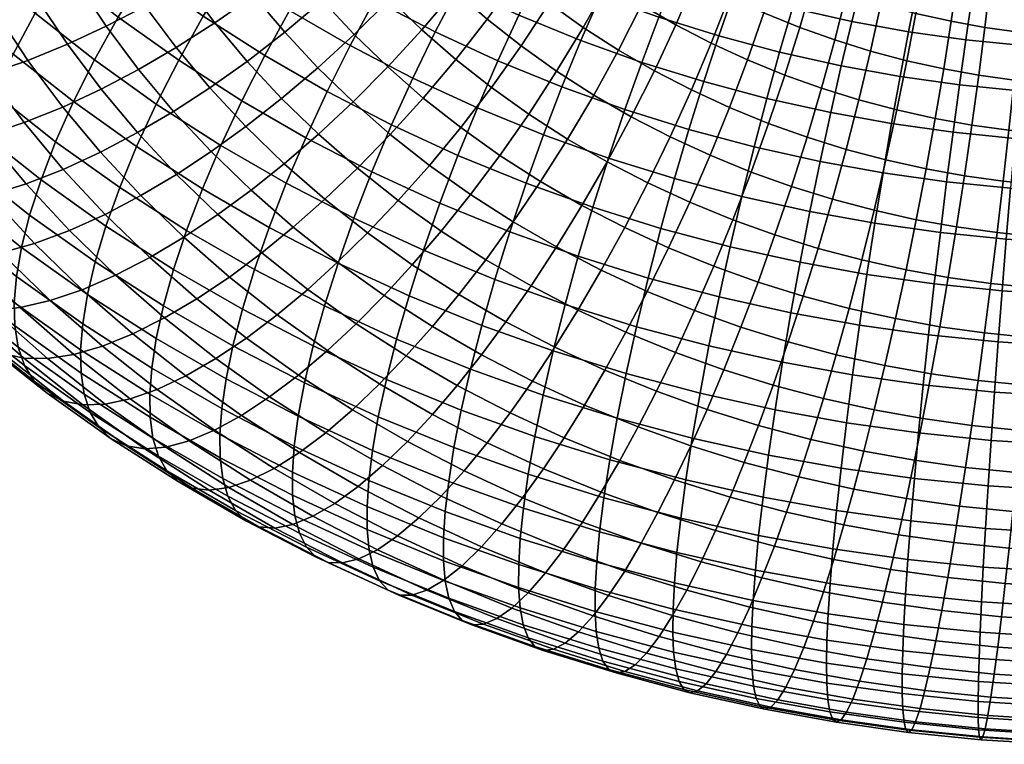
# Model space of a CAD drawing. Extents: x -120 to 2831, y -92 to 75.
# Tile 107 of 256: x 743 to 787, y -69 to -37. Entities that reach past the tile are written whole.
import ezdxf

# ---------------------------------------------------------------- set-up
doc = ezdxf.new("R2010")
doc.units = 0
doc.layers.add('GLASS', color=18, linetype='CONTINUOUS')

msp = doc.modelspace()

# ---------------------------------------------------------------- meshes
at = {"layer": 'GLASS'}
mesh = msp.add_polyface(dxfattribs=at)
corners = [(786.118, -37.22, 43.575), (784.609, -36.948, 43.718), (784.273, -39.078, 44.56), (785.844, -39.361, 44.411), (786.358, -35.194, 42.535), (784.901, -34.931, 42.674), (786.56, -33.309, 41.315), (785.145, -33.054, 41.45), (786.724, -31.586, 39.943), (785.34, -31.337, 40.074), (786.849, -30.041, 38.448), (785.487, -29.795, 38.577), (786.937, -28.68, 36.861), (785.588, -28.437, 36.989), (786.99, -27.506, 35.213), (785.645, -27.264, 35.341), (787.01, -26.483, 33.468), (785.662, -26.24, 33.596), (786.936, -44.1, 45.282), (785.204, -43.856, 45.402), (784.85, -46.139, 45.542), (786.666, -46.395, 45.416), (787.191, -41.817, 44.909), (785.537, -41.585, 45.023), (787.427, -39.584, 44.301), (787.64, -37.434, 43.47), (787.827, -35.401, 42.434), (787.987, -33.51, 41.216), (788.118, -31.782, 39.846), (788.221, -30.234, 38.353), (788.296, -28.871, 36.767), (788.345, -27.697, 35.119), (788.37, -26.674, 33.373), (788.371, -25.784, 31.48), (786.998, -25.591, 31.575), (787.114, -26.945, 11.766), (785.209, -26.677, 11.898), (785.537, -25.673, 13.93), (787.353, -25.929, 13.804), (786.862, -28.143, 9.873), (784.864, -27.862, 10.011), (786.601, -29.494, 8.145), (784.508, -29.199, 8.29), (786.335, -30.968, 6.597), (784.147, -30.661, 6.749), (786.068, -32.535, 5.238), (783.787, -32.215, 5.396), (788.678, -44.277, 45.205), (788.493, -46.58, 45.336), (788.854, -41.986, 44.836), (789.019, -39.745, 44.231), (789.17, -37.59, 43.402), (789.305, -35.551, 42.369), (789.031, -27.14, 11.682), (789.18, -26.114, 13.724), (788.872, -28.347, 9.784), (788.706, -29.707, 8.052), (788.535, -31.192, 6.5), (788.363, -32.768, 5.137), (788.192, -34.408, 3.963), (785.805, -34.166, 4.068), (788.017, -36.147, 2.942), (785.538, -35.895, 3.051), (787.834, -38.033, 2.056), (785.261, -37.772, 2.169), (787.645, -40.053, 1.332), (784.977, -39.782, 1.449), (787.453, -42.186, 0.793), (784.69, -41.906, 0.915), (787.26, -44.408, 0.463), (784.404, -44.118, 0.589), (787.07, -46.688, 0.358), (784.123, -46.389, 0.488), (790.128, -44.588, 0.409), (790.028, -46.874, 0.302)]
mesh.append_faces([[corners[k] for k in face] for face in [(0, 1, 2, 3), (4, 5, 1, 0), (6, 7, 5, 4), (8, 9, 7, 6), (10, 11, 9, 8), (12, 13, 11, 10), (14, 15, 13, 12), (16, 17, 15, 14), (18, 19, 20, 21), (22, 23, 19, 18), (24, 3, 23, 22), (25, 0, 3, 24), (26, 4, 0, 25), (27, 6, 4, 26), (28, 8, 6, 27), (29, 10, 8, 28), (30, 12, 10, 29), (31, 14, 12, 30), (32, 16, 14, 31), (33, 34, 16, 32), (35, 36, 37, 38), (39, 40, 36, 35), (41, 42, 40, 39), (43, 44, 42, 41), (45, 46, 44, 43), (47, 18, 21, 48), (49, 22, 18, 47), (50, 24, 22, 49), (51, 25, 24, 50), (52, 26, 25, 51), (53, 35, 38, 54), (55, 39, 35, 53), (56, 41, 39, 55), (57, 43, 41, 56), (58, 45, 43, 57), (59, 60, 45, 58), (61, 62, 60, 59), (63, 64, 62, 61), (65, 66, 64, 63), (67, 68, 66, 65), (69, 70, 68, 67), (71, 72, 70, 69), (71, 69, 73, 74)]])
mesh = msp.add_polyface(dxfattribs=at)
corners = [(735.63, -32.856, 55.56), (734.542, -30.435, 57.103), (732.623, -30.478, 55.921), (733.748, -32.98, 54.326), (737.553, -32.598, 56.616), (736.503, -30.261, 58.106), (746.164, -32.463, 57.817), (745.142, -30.492, 59.071), (743.268, -31.164, 58.704), (744.332, -33.214, 57.4), (735.02, -35.434, 52.765), (731.938, -32.963, 52.923), (733.25, -35.493, 51.313), (736.861, -35.229, 54.05), (738.742, -34.89, 55.158), (740.632, -34.43, 56.084), (739.485, -32.221, 57.49), (742.503, -33.866, 56.829), (741.399, -31.737, 58.183), (744.332, -33.214, 57.4), (743.268, -31.164, 58.704), (736.438, -37.831, 51.244), (734.713, -37.966, 49.744), (738.233, -37.548, 52.578), (740.066, -37.13, 53.737), (741.909, -36.59, 54.714), (743.733, -35.946, 55.509), (745.517, -35.217, 56.128), (734.742, -40.424, 46.528), (733.087, -37.945, 48.097), (731.59, -37.764, 46.325), (733.287, -40.307, 44.715), (736.321, -40.376, 48.219), (737.997, -40.167, 49.765), (739.741, -39.808, 51.148), (741.523, -39.311, 52.356), (743.313, -38.694, 53.382), (745.086, -37.973, 54.226), (746.819, -37.169, 54.893), (744.875, -40.779, 52.066), (743.143, -41.474, 50.991), (746.591, -39.982, 52.958), (737.669, -33.824, 15.381), (735.391, -31.377, 16.917), (736.517, -29.686, 15.808), (738.752, -32.087, 14.303), (736.746, -35.51, 16.627), (734.43, -33.022, 18.187), (735.991, -37.119, 18.014), (733.645, -34.6, 19.594), (735.406, -38.632, 19.513), (733.038, -36.088, 21.109), (734.989, -40.032, 21.096), (732.605, -37.471, 22.702), (734.732, -41.308, 22.733), (732.339, -38.738, 24.345), (741.13, -34.389, 12.864), (739.981, -30.323, 13.412), (742.307, -32.574, 12.005), (740.094, -36.172, 13.914), (739.21, -37.895, 15.136), (738.486, -39.535, 16.504), (737.926, -41.071, 17.989), (744.766, -34.723, 10.667), (743.605, -30.756, 11.354), (746.002, -32.851, 10.05), (743.646, -36.587, 11.496), (742.658, -38.412, 12.52), (741.816, -40.172, 13.719), (741.126, -41.841, 15.068), (745.355, -40.54, 11.201), (746.291, -38.674, 10.202), (744.556, -42.334, 12.379)]
mesh.append_faces([[corners[k] for k in face] for face in [(0, 1, 2, 3), (4, 5, 1, 0), (6, 7, 8, 9), (10, 3, 11, 12), (13, 0, 3, 10), (14, 4, 0, 13), (15, 16, 4, 14), (17, 18, 16, 15), (19, 20, 18, 17), (21, 10, 12, 22), (23, 13, 10, 21), (24, 14, 13, 23), (25, 15, 14, 24), (26, 17, 15, 25), (27, 19, 17, 26), (28, 29, 30, 31), (32, 22, 29, 28), (33, 21, 22, 32), (34, 23, 21, 33), (35, 24, 23, 34), (36, 25, 24, 35), (37, 26, 25, 36), (38, 27, 26, 37), (39, 36, 35, 40), (41, 37, 36, 39), (42, 43, 44, 45), (46, 47, 43, 42), (48, 49, 47, 46), (50, 51, 49, 48), (52, 53, 51, 50), (54, 55, 53, 52), (56, 45, 57, 58), (59, 42, 45, 56), (60, 46, 42, 59), (61, 48, 46, 60), (62, 50, 48, 61), (63, 58, 64, 65), (66, 56, 58, 63), (67, 59, 56, 66), (68, 60, 59, 67), (69, 61, 60, 68), (70, 67, 66, 71), (72, 68, 67, 70)]])
mesh = msp.add_polyface(dxfattribs=at)
corners = [(747.303, -34.389, 56.595), (746.164, -32.463, 57.817), (744.332, -33.214, 57.4), (745.517, -35.217, 56.128), (749.138, -33.436, 56.913), (748.046, -31.589, 58.085), (750.999, -32.36, 57.062), (749.954, -30.593, 58.183), (748.556, -36.265, 55.407), (746.819, -37.169, 54.893), (750.339, -35.235, 55.774), (752.148, -34.082, 55.972), (753.955, -32.812, 55.986), (752.858, -31.169, 57.027), (749.949, -38.126, 54.233), (748.269, -39.103, 53.672), (751.676, -37.019, 54.648), (753.426, -35.789, 54.895), (755.176, -34.442, 54.958), (756.897, -32.992, 54.821), (755.733, -31.438, 55.802), (758.561, -31.457, 54.476), (757.451, -29.976, 55.411), (748.269, -39.103, 53.672), (746.819, -37.169, 54.893), (745.086, -37.973, 54.226), (746.591, -39.982, 52.958), (751.455, -39.924, 53.101), (749.834, -40.974, 52.495), (753.119, -38.744, 53.563), (754.807, -37.439, 53.857), (756.494, -36.017, 53.966), (758.154, -34.495, 53.876), (759.759, -32.889, 53.575), (754.665, -40.405, 52.521), (753.067, -41.656, 52.015), (756.286, -39.028, 52.86), (757.907, -37.535, 53.015), (759.501, -35.942, 52.968), (759.41, -38.99, 52.105), (757.86, -40.552, 51.908), (760.934, -37.329, 52.101), (748.523, -34.84, 8.817), (746.002, -32.851, 10.05), (747.333, -31, 9.651), (749.784, -32.933, 8.453), (747.352, -36.764, 9.402), (744.766, -34.723, 10.667), (746.291, -38.674, 10.202), (743.646, -36.587, 11.496), (752.348, -34.759, 7.327), (751.112, -31.073, 8.311), (753.598, -32.844, 7.219), (751.161, -36.719, 7.658), (750.059, -38.691, 8.213), (749.059, -40.645, 8.986), (756.188, -34.505, 6.2), (754.89, -30.999, 7.328), (757.396, -32.607, 6.342), (755.019, -36.473, 6.275), (753.91, -38.482, 6.576), (752.879, -40.5, 7.104), (759.94, -34.074, 5.448), (758.622, -30.803, 6.689), (761.079, -32.219, 5.826), (758.818, -36.022, 5.275), (757.732, -38.037, 5.321), (756.701, -40.091, 5.595), (755.742, -42.151, 6.097), (759.584, -41.581, 4.693), (760.534, -39.486, 4.444)]
mesh.append_faces([[corners[k] for k in face] for face in [(0, 1, 2, 3), (4, 5, 1, 0), (6, 7, 5, 4), (8, 0, 3, 9), (10, 4, 0, 8), (11, 6, 4, 10), (12, 13, 6, 11), (14, 8, 9, 15), (16, 10, 8, 14), (17, 11, 10, 16), (18, 12, 11, 17), (19, 20, 12, 18), (21, 22, 20, 19), (23, 24, 25, 26), (27, 14, 15, 28), (29, 16, 14, 27), (30, 17, 16, 29), (31, 18, 17, 30), (32, 19, 18, 31), (33, 21, 19, 32), (34, 29, 27, 35), (36, 30, 29, 34), (37, 31, 30, 36), (38, 32, 31, 37), (39, 37, 36, 40), (41, 38, 37, 39), (42, 43, 44, 45), (46, 47, 43, 42), (48, 49, 47, 46), (50, 45, 51, 52), (53, 42, 45, 50), (54, 46, 42, 53), (55, 48, 46, 54), (56, 52, 57, 58), (59, 50, 52, 56), (60, 53, 50, 59), (61, 54, 53, 60), (62, 58, 63, 64), (65, 56, 58, 62), (66, 59, 56, 65), (67, 60, 59, 66), (68, 61, 60, 67), (69, 67, 66, 70)]])
mesh = msp.add_polyface(dxfattribs=at)
corners = [(778.924, -33.209, 43.659), (777.44, -32.604, 44.018), (776.884, -34.539, 45.111), (778.421, -35.165, 44.739), (779.403, -37.784, 45.292), (777.834, -37.223, 45.621), (777.172, -39.351, 46.288), (778.811, -39.937, 45.944), (779.929, -35.704, 44.422), (780.381, -33.73, 43.353), (779.296, -44.9, 46.224), (777.462, -44.33, 46.553), (776.728, -46.499, 46.508), (778.652, -47.097, 46.162), (779.909, -42.675, 46.052), (778.16, -42.131, 46.366), (780.481, -40.457, 45.644), (781.002, -38.281, 45.005), (781.465, -36.182, 44.146), (781.865, -34.191, 43.087), (781.159, -45.395, 45.943), (780.608, -47.617, 45.868), (781.686, -43.147, 45.785), (782.177, -40.908, 45.389), (782.627, -38.713, 44.761), (783.027, -36.597, 43.911), (783.372, -34.592, 42.86), (783.66, -32.724, 41.631), (782.196, -32.335, 41.851), (783.487, -43.547, 45.565), (783.048, -45.815, 45.713), (783.897, -41.289, 45.179), (784.273, -39.078, 44.56), (784.609, -36.948, 43.718), (784.901, -34.931, 42.674), (785.145, -33.054, 41.45), (780.631, -35.108, 3.454), (778.068, -34.539, 3.766), (778.612, -32.86, 4.757), (781.079, -33.408, 4.456), (780.167, -36.955, 2.587), (777.507, -36.365, 2.912), (779.694, -38.935, 1.883), (776.935, -38.323, 2.219), (779.219, -41.028, 1.364), (776.362, -40.394, 1.713), (785.204, -43.856, 45.402), (784.85, -46.139, 45.542), (785.537, -41.585, 45.023), (785.844, -39.361, 44.411), (783.074, -35.549, 3.222), (783.432, -33.832, 4.232), (782.703, -37.412, 2.346), (782.325, -39.409, 1.633), (781.943, -41.519, 1.105), (781.564, -43.719, 0.786), (778.748, -43.211, 1.053), (781.194, -45.977, 0.691), (778.289, -45.453, 0.967), (785.538, -35.895, 3.051), (785.805, -34.166, 4.068), (785.261, -37.772, 2.169), (784.977, -39.782, 1.449), (784.69, -41.906, 0.915), (784.404, -44.118, 0.589), (784.123, -46.389, 0.488)]
mesh.append_faces([[corners[k] for k in face] for face in [(0, 1, 2, 3), (4, 5, 6, 7), (8, 3, 5, 4), (9, 0, 3, 8), (10, 11, 12, 13), (14, 15, 11, 10), (16, 7, 15, 14), (17, 4, 7, 16), (18, 8, 4, 17), (19, 9, 8, 18), (20, 10, 13, 21), (22, 14, 10, 20), (23, 16, 14, 22), (24, 17, 16, 23), (25, 18, 17, 24), (26, 19, 18, 25), (27, 28, 19, 26), (29, 22, 20, 30), (31, 23, 22, 29), (32, 24, 23, 31), (33, 25, 24, 32), (34, 26, 25, 33), (35, 27, 26, 34), (36, 37, 38, 39), (40, 41, 37, 36), (42, 43, 41, 40), (44, 45, 43, 42), (46, 29, 30, 47), (48, 31, 29, 46), (49, 32, 31, 48), (50, 36, 39, 51), (52, 40, 36, 50), (53, 42, 40, 52), (54, 44, 42, 53), (55, 56, 44, 54), (57, 58, 56, 55), (59, 50, 51, 60), (61, 52, 50, 59), (62, 53, 52, 61), (63, 54, 53, 62), (64, 55, 54, 63), (65, 57, 55, 64)]])
mesh = msp.add_polyface(dxfattribs=at)
corners = [(762.409, -35.59, 51.884), (761.043, -34.268, 52.71), (759.501, -35.942, 52.968), (760.934, -37.329, 52.101), (762.45, -38.654, 51.277), (759.41, -38.99, 52.105), (760.999, -40.379, 51.241), (763.854, -36.853, 51.098), (765.185, -35.002, 50.7), (763.807, -33.798, 51.449), (761.276, -43.387, 50.146), (759.525, -42.006, 51.003), (758.051, -43.518, 50.579), (759.881, -44.962, 49.684), (762.671, -41.698, 50.423), (764.044, -39.911, 50.497), (765.373, -38.051, 50.355), (766.634, -36.145, 49.991), (761.796, -46.326, 48.842), (758.506, -46.409, 49.057), (760.503, -47.831, 48.179), (763.108, -44.692, 49.341), (764.421, -42.944, 49.655), (765.713, -41.099, 49.764), (766.963, -39.184, 49.656), (768.15, -37.224, 49.325), (769.252, -35.252, 48.77), (767.804, -34.221, 49.405), (765.017, -45.917, 48.59), (763.791, -47.606, 48.057), (766.243, -44.113, 48.937), (767.451, -42.214, 49.08), (768.62, -40.246, 49.005), (769.729, -38.238, 48.703), (768.094, -45.18, 48.287), (766.955, -47.034, 47.909), (769.216, -43.232, 48.459), (770.302, -41.216, 48.413), (770.006, -46.168, 47.688), (768.957, -48.069, 47.282), (761.535, -37.426, 4.425), (758.818, -36.022, 5.275), (759.94, -34.074, 5.448), (762.568, -35.432, 4.625), (760.534, -39.486, 4.444), (757.732, -38.037, 5.321), (765.272, -36.678, 3.877), (763.616, -33.531, 5.032), (766.227, -34.734, 4.309), (764.33, -38.714, 3.652), (763.418, -40.815, 3.647), (762.551, -42.949, 3.872), (759.584, -41.581, 4.693), (761.744, -45.082, 4.329), (758.7, -43.68, 5.171), (761.01, -47.182, 5.013), (757.897, -45.748, 5.874), (768.046, -37.809, 3.206), (768.906, -35.826, 3.661), (767.198, -39.883, 2.957), (766.376, -42.02, 2.931), (765.594, -44.189, 3.135), (764.866, -46.355, 3.573), (764.203, -48.484, 4.24), (769.279, -43.059, 2.321), (770.013, -40.89, 2.367), (768.581, -45.257, 2.508), (767.93, -47.451, 2.93)]
mesh.append_faces([[corners[k] for k in face] for face in [(0, 1, 2, 3), (4, 3, 5, 6), (7, 0, 3, 4), (8, 9, 0, 7), (10, 11, 12, 13), (14, 6, 11, 10), (15, 4, 6, 14), (16, 7, 4, 15), (17, 8, 7, 16), (18, 13, 19, 20), (21, 10, 13, 18), (22, 14, 10, 21), (23, 15, 14, 22), (24, 16, 15, 23), (25, 17, 16, 24), (26, 27, 17, 25), (28, 21, 18, 29), (30, 22, 21, 28), (31, 23, 22, 30), (32, 24, 23, 31), (33, 25, 24, 32), (34, 30, 28, 35), (36, 31, 30, 34), (37, 32, 31, 36), (38, 34, 35, 39), (40, 41, 42, 43), (44, 45, 41, 40), (46, 43, 47, 48), (49, 40, 43, 46), (50, 44, 40, 49), (51, 52, 44, 50), (53, 54, 52, 51), (55, 56, 54, 53), (57, 46, 48, 58), (59, 49, 46, 57), (60, 50, 49, 59), (61, 51, 50, 60), (62, 53, 51, 61), (63, 55, 53, 62), (64, 60, 59, 65), (66, 61, 60, 64), (67, 62, 61, 66)]])
mesh = msp.add_polyface(dxfattribs=at)
corners = [(770.76, -36.219, 48.176), (769.252, -35.252, 48.77), (768.15, -37.224, 49.325), (769.729, -38.238, 48.703), (771.333, -39.162, 48.139), (768.62, -40.246, 49.005), (770.302, -41.216, 48.413), (772.292, -37.103, 47.637), (773.162, -35.07, 46.913), (771.696, -34.224, 47.429), (771.039, -44.174, 47.889), (769.216, -43.232, 48.459), (768.094, -45.18, 48.287), (770.006, -46.168, 47.688), (772.039, -42.114, 47.869), (772.99, -40.019, 47.621), (773.874, -37.92, 47.142), (774.677, -35.853, 46.439), (772.915, -45.039, 47.37), (771.973, -47.075, 47.144), (773.827, -42.938, 47.375), (774.694, -40.804, 47.149), (775.502, -38.67, 46.692), (776.235, -36.571, 46.008), (776.884, -34.539, 45.111), (775.386, -33.848, 45.525), (774.839, -45.823, 46.904), (773.991, -47.897, 46.655), (775.661, -43.686, 46.931), (776.443, -41.517, 46.726), (777.172, -39.351, 46.288), (777.834, -37.223, 45.621), (778.421, -35.165, 44.739), (776.728, -46.499, 46.508), (775.972, -48.606, 46.24), (777.462, -44.33, 46.553), (778.16, -42.131, 46.366), (778.811, -39.937, 45.944), (771.535, -36.766, 3.109), (768.906, -35.826, 3.661), (769.764, -33.957, 4.302), (772.299, -34.864, 3.77), (770.769, -38.783, 2.634), (768.046, -37.809, 3.206), (770.013, -40.89, 2.367), (767.198, -39.883, 2.957), (774.214, -37.599, 2.628), (774.882, -35.667, 3.306), (773.543, -39.645, 2.136), (772.88, -41.781, 1.852), (772.237, -43.978, 1.79), (769.279, -43.059, 2.321), (771.624, -46.204, 1.962), (768.581, -45.257, 2.508), (771.052, -48.422, 2.37), (767.93, -47.451, 2.93), (777.507, -36.365, 2.912), (775.539, -33.867, 4.146), (778.068, -34.539, 3.766), (776.935, -38.323, 2.219), (776.362, -40.394, 1.713), (775.794, -42.556, 1.414), (775.243, -44.777, 1.338), (774.717, -47.025, 1.497), (778.748, -43.211, 1.053), (779.219, -41.028, 1.364), (778.289, -45.453, 0.967), (777.851, -47.721, 1.115)]
mesh.append_faces([[corners[k] for k in face] for face in [(0, 1, 2, 3), (4, 3, 5, 6), (7, 0, 3, 4), (8, 9, 0, 7), (10, 11, 12, 13), (14, 6, 11, 10), (15, 4, 6, 14), (16, 7, 4, 15), (17, 8, 7, 16), (18, 10, 13, 19), (20, 14, 10, 18), (21, 15, 14, 20), (22, 16, 15, 21), (23, 17, 16, 22), (24, 25, 17, 23), (26, 18, 19, 27), (28, 20, 18, 26), (29, 21, 20, 28), (30, 22, 21, 29), (31, 23, 22, 30), (32, 24, 23, 31), (33, 26, 27, 34), (35, 28, 26, 33), (36, 29, 28, 35), (37, 30, 29, 36), (38, 39, 40, 41), (42, 43, 39, 38), (44, 45, 43, 42), (46, 38, 41, 47), (48, 42, 38, 46), (49, 44, 42, 48), (50, 51, 44, 49), (52, 53, 51, 50), (54, 55, 53, 52), (56, 47, 57, 58), (59, 46, 47, 56), (60, 48, 46, 59), (61, 49, 48, 60), (62, 50, 49, 61), (63, 52, 50, 62), (64, 61, 60, 65), (66, 62, 61, 64), (67, 63, 62, 66)]])
mesh = msp.add_polyface(dxfattribs=at)
corners = [(748.217, -41.925, 51.736), (746.591, -39.982, 52.958), (744.875, -40.779, 52.066), (746.563, -42.796, 50.797), (749.834, -40.974, 52.495), (748.269, -39.103, 53.672), (753.067, -41.656, 52.015), (751.455, -39.924, 53.101), (749.834, -40.974, 52.495), (751.511, -42.775, 51.365), (748.371, -44.738, 49.579), (744.893, -43.565, 49.675), (746.768, -45.579, 48.412), (749.959, -43.796, 50.562), (751.511, -42.775, 51.365), (754.783, -43.317, 50.977), (753.296, -44.503, 50.285), (756.311, -41.998, 51.525), (754.665, -40.405, 52.521), (757.86, -40.552, 51.908), (756.286, -39.028, 52.86), (748.763, -47.511, 47.205), (745.173, -46.299, 47.064), (747.239, -48.3, 45.814), (750.294, -46.6, 48.415), (751.812, -45.59, 49.441), (753.296, -44.503, 50.285), (756.597, -44.903, 49.99), (755.183, -46.152, 49.259), (758.051, -43.518, 50.579), (759.525, -42.006, 51.003), (760.999, -40.379, 51.241), (759.41, -38.99, 52.105), (752.329, -48.378, 47.308), (750.873, -49.354, 46.057), (753.772, -47.302, 48.375), (755.183, -46.152, 49.259), (758.506, -46.409, 49.057), (757.168, -47.718, 48.288), (759.881, -44.962, 49.684), (755.833, -48.929, 47.367), (754.469, -50.066, 46.262), (757.168, -47.718, 48.288), (760.503, -47.831, 48.179), (759.245, -49.197, 47.376), (748.177, -42.55, 9.961), (745.355, -40.54, 11.201), (746.291, -38.674, 10.202), (749.059, -40.645, 8.986), (747.424, -44.376, 11.119), (744.556, -42.334, 12.379), (746.806, -46.1, 12.435), (743.902, -44.031, 13.711), (751.943, -42.495, 7.851), (750.059, -38.691, 8.213), (752.879, -40.5, 7.104), (751.118, -44.436, 8.804), (750.412, -46.293, 9.943), (749.833, -48.041, 11.244), (749.382, -49.659, 12.677), (746.326, -47.699, 13.88), (754.872, -44.184, 6.821), (755.742, -42.151, 6.097), (754.103, -46.158, 7.754), (753.446, -48.043, 8.876), (752.906, -49.813, 10.163), (758.7, -43.68, 5.171), (756.701, -40.091, 5.595), (759.584, -41.581, 4.693), (757.897, -45.748, 5.874), (757.187, -47.752, 6.789), (756.58, -49.663, 7.895), (760.361, -49.214, 5.911), (761.01, -47.182, 5.013)]
mesh.append_faces([[corners[k] for k in face] for face in [(0, 1, 2, 3), (4, 5, 1, 0), (6, 7, 8, 9), (10, 3, 11, 12), (13, 0, 3, 10), (14, 4, 0, 13), (15, 6, 9, 16), (17, 18, 6, 15), (19, 20, 18, 17), (21, 12, 22, 23), (24, 10, 12, 21), (25, 13, 10, 24), (26, 14, 13, 25), (27, 15, 16, 28), (29, 17, 15, 27), (30, 19, 17, 29), (31, 32, 19, 30), (33, 24, 21, 34), (35, 25, 24, 33), (36, 26, 25, 35), (37, 27, 28, 38), (39, 29, 27, 37), (40, 35, 33, 41), (42, 36, 35, 40), (43, 37, 38, 44), (45, 46, 47, 48), (49, 50, 46, 45), (51, 52, 50, 49), (53, 48, 54, 55), (56, 45, 48, 53), (57, 49, 45, 56), (58, 51, 49, 57), (59, 60, 51, 58), (61, 53, 55, 62), (63, 56, 53, 61), (64, 57, 56, 63), (65, 58, 57, 64), (66, 62, 67, 68), (69, 61, 62, 66), (70, 63, 61, 69), (71, 64, 63, 70), (72, 70, 69, 73)]])
mesh = msp.add_polyface(dxfattribs=at)
corners = [(741.419, -42.048, 49.735), (739.741, -39.808, 51.148), (737.997, -40.167, 49.765), (739.732, -42.483, 48.304), (743.143, -41.474, 50.991), (741.523, -39.311, 52.356), (741.606, -44.722, 46.895), (738.11, -42.764, 46.711), (740.043, -45.073, 45.258), (743.232, -44.214, 48.372), (744.893, -43.565, 49.675), (746.563, -42.796, 50.797), (744.875, -40.779, 52.066), (742.113, -47.297, 43.864), (738.571, -45.257, 43.482), (740.701, -47.545, 42.047), (743.613, -46.878, 45.543), (745.173, -46.299, 47.064), (746.768, -45.579, 48.412), (741.726, -49.864, 38.711), (739.401, -47.613, 40.118), (738.235, -47.498, 38.108), (740.613, -49.801, 36.669), (742.968, -49.74, 40.675), (744.316, -49.43, 42.531), (745.749, -48.945, 44.25), (747.239, -48.3, 45.814), (741.439, -51.402, 31.066), (738.833, -49.126, 32.483), (738.184, -48.536, 30.406), (740.824, -50.842, 28.971), (742.209, -51.792, 33.187), (739.645, -49.552, 34.582), (743.128, -51.998, 35.301), (744.186, -52.013, 37.374), (745.365, -51.834, 39.371), (746.646, -51.466, 41.263), (743.902, -44.031, 13.711), (741.126, -41.841, 15.068), (741.816, -40.172, 13.719), (744.556, -42.334, 12.379), (743.393, -45.611, 15.168), (740.591, -43.399, 16.539), (743.029, -47.057, 16.722), (740.208, -44.831, 18.102), (742.803, -48.361, 18.343), (739.971, -46.126, 19.728), (742.706, -49.516, 20.002), (739.871, -47.279, 21.388), (742.73, -50.558, 21.737), (739.897, -48.323, 23.122), (742.88, -51.507, 23.595), (740.058, -49.281, 24.975), (743.167, -52.339, 25.561), (740.365, -50.127, 26.931), (743.599, -53.032, 27.613), (744.179, -53.565, 29.725), (744.906, -53.92, 31.868), (745.774, -54.086, 34.007), (746.772, -54.054, 36.109), (746.326, -47.699, 13.88), (746.806, -46.1, 12.435), (745.982, -49.16, 15.425), (745.767, -50.471, 17.041), (745.674, -51.629, 18.698), (745.693, -52.668, 20.435), (745.832, -53.609, 22.298), (746.101, -54.427, 24.272), (746.504, -55.1, 26.337), (747.047, -55.607, 28.466)]
mesh.append_faces([[corners[k] for k in face] for face in [(0, 1, 2, 3), (4, 5, 1, 0), (6, 3, 7, 8), (9, 0, 3, 6), (10, 4, 0, 9), (11, 12, 4, 10), (13, 8, 14, 15), (16, 6, 8, 13), (17, 9, 6, 16), (18, 10, 9, 17), (19, 20, 21, 22), (23, 15, 20, 19), (24, 13, 15, 23), (25, 16, 13, 24), (26, 17, 16, 25), (27, 28, 29, 30), (31, 32, 28, 27), (33, 22, 32, 31), (34, 19, 22, 33), (35, 23, 19, 34), (36, 24, 23, 35), (37, 38, 39, 40), (41, 42, 38, 37), (43, 44, 42, 41), (45, 46, 44, 43), (47, 48, 46, 45), (49, 50, 48, 47), (51, 52, 50, 49), (53, 54, 52, 51), (55, 30, 54, 53), (56, 27, 30, 55), (57, 31, 27, 56), (58, 33, 31, 57), (59, 34, 33, 58), (60, 41, 37, 61), (62, 43, 41, 60), (63, 45, 43, 62), (64, 47, 45, 63), (65, 49, 47, 64), (66, 51, 49, 65), (67, 53, 51, 66), (68, 55, 53, 67), (69, 56, 55, 68)]])
mesh = msp.add_polyface(dxfattribs=at)
corners = [(779.467, -51.85, 45.063), (777.319, -51.279, 45.386), (776.651, -53.211, 44.708), (778.896, -53.808, 44.37), (780.041, -49.778, 45.569), (777.99, -49.233, 45.878), (780.608, -47.617, 45.868), (778.652, -47.097, 46.162), (780.707, -56.16, 43.226), (778.335, -55.633, 43.515), (777.791, -57.312, 42.525), (780.259, -57.86, 42.224), (781.171, -54.313, 44.093), (781.644, -52.333, 44.797), (782.119, -50.239, 45.316), (782.59, -48.057, 45.626), (783.048, -45.815, 45.713), (781.159, -45.395, 45.943), (779.813, -59.461, 41.069), (777.25, -58.892, 41.382), (776.7, -60.408, 40.049), (779.36, -60.998, 39.725), (780.259, -57.86, 42.224), (777.791, -57.312, 42.525), (782.97, -56.567, 43.011), (782.612, -58.284, 42.001), (783.34, -54.704, 43.887), (783.719, -52.707, 44.6), (784.101, -50.597, 45.128), (784.48, -48.397, 45.447), (784.85, -46.139, 45.542), (780.84, -48.26, 0.831), (777.851, -47.721, 1.115), (778.289, -45.453, 0.967), (781.194, -45.977, 0.691), (780.507, -50.531, 1.21), (777.441, -49.979, 1.501), (780.2, -52.755, 1.822), (777.064, -52.19, 2.12), (779.926, -54.896, 2.658), (776.729, -54.32, 2.961), (779.686, -56.922, 3.698), (776.437, -56.337, 4.006), (779.484, -58.807, 4.918), (776.193, -58.214, 5.23), (779.32, -60.53, 6.29), (775.998, -59.931, 6.606), (782.257, -59.901, 40.837), (781.896, -61.456, 39.484), (782.612, -58.284, 42.001), (785.251, -56.888, 42.853), (784.984, -58.617, 41.836), (785.528, -55.012, 43.735), (785.812, -53.001, 44.455), (786.099, -50.878, 44.989), (783.853, -48.683, 0.622), (784.123, -46.389, 0.488), (783.598, -50.966, 0.995), (783.362, -53.199, 1.603), (783.149, -55.349, 2.434), (782.962, -57.383, 3.471), (782.802, -59.274, 4.688), (782.67, -61.001, 6.058), (784.984, -58.617, 41.836), (784.72, -60.248, 40.667), (786.543, -53.522, 1.463), (786.708, -51.282, 0.858), (786.392, -55.678, 2.292), (786.257, -57.717, 3.326), (786.14, -59.613, 4.541), (786.041, -61.343, 5.91)]
mesh.append_faces([[corners[k] for k in face] for face in [(0, 1, 2, 3), (4, 5, 1, 0), (6, 7, 5, 4), (8, 9, 10, 11), (12, 3, 9, 8), (13, 0, 3, 12), (14, 4, 0, 13), (15, 6, 4, 14), (16, 17, 6, 15), (18, 19, 20, 21), (22, 23, 19, 18), (24, 8, 11, 25), (26, 12, 8, 24), (27, 13, 12, 26), (28, 14, 13, 27), (29, 15, 14, 28), (30, 16, 15, 29), (31, 32, 33, 34), (35, 36, 32, 31), (37, 38, 36, 35), (39, 40, 38, 37), (41, 42, 40, 39), (43, 44, 42, 41), (45, 46, 44, 43), (47, 18, 21, 48), (49, 22, 18, 47), (50, 24, 25, 51), (52, 26, 24, 50), (53, 27, 26, 52), (54, 28, 27, 53), (55, 31, 34, 56), (57, 35, 31, 55), (58, 37, 35, 57), (59, 39, 37, 58), (60, 41, 39, 59), (61, 43, 41, 60), (62, 45, 43, 61), (63, 49, 47, 64), (65, 58, 57, 66), (67, 59, 58, 65), (68, 60, 59, 67), (69, 61, 60, 68), (70, 62, 61, 69)]])
mesh = msp.add_polyface(dxfattribs=at)
corners = [(762.584, -49.165, 47.36), (760.503, -47.831, 48.179), (759.245, -49.197, 47.376), (761.409, -50.585, 46.524), (763.791, -47.606, 48.057), (761.796, -46.326, 48.842), (761.409, -50.585, 46.524), (759.245, -49.197, 47.376), (757.991, -50.465, 46.419), (760.238, -51.906, 45.535), (764.697, -50.384, 46.617), (763.607, -51.853, 45.751), (765.818, -48.774, 47.345), (766.955, -47.034, 47.909), (765.017, -45.917, 48.59), (761.409, -54.523, 43.527), (759.041, -53.157, 44.36), (757.833, -54.31, 43), (760.29, -55.727, 42.136), (762.52, -53.223, 44.732), (763.607, -51.853, 45.751), (766.879, -51.512, 45.935), (765.876, -53.026, 45.041), (767.91, -49.856, 46.69), (768.957, -48.069, 47.282), (761.805, -58.167, 39.742), (759.177, -56.809, 40.564), (758.089, -57.742, 38.824), (760.806, -59.146, 37.974), (762.827, -57.039, 41.342), (763.856, -55.788, 42.762), (764.877, -54.441, 43.995), (765.876, -53.026, 45.041), (769.125, -52.547, 45.313), (768.212, -54.102, 44.395), (764.509, -59.413, 38.994), (763.601, -60.434, 37.201), (765.438, -58.242, 40.62), (766.374, -56.948, 42.065), (767.303, -55.559, 43.324), (768.212, -54.102, 44.395), (763.617, -50.541, 5.123), (760.361, -49.214, 5.911), (761.01, -47.182, 5.013), (764.203, -48.484, 4.24), (763.113, -52.497, 6.202), (759.805, -51.149, 7.003), (762.698, -54.325, 7.455), (759.347, -52.959, 8.266), (762.372, -56.004, 8.852), (758.988, -54.625, 9.671), (762.134, -57.52, 10.364), (758.728, -56.132, 11.189), (761.981, -58.863, 11.96), (758.562, -57.47, 12.788), (761.907, -60.031, 13.611), (758.484, -58.636, 14.44), (768.117, -59.334, 39.971), (767.283, -60.544, 38.322), (768.957, -58.001, 41.44), (767.337, -49.605, 3.582), (764.866, -46.355, 3.573), (767.93, -47.451, 2.93), (766.812, -51.684, 4.452), (766.36, -53.658, 5.521), (765.986, -55.501, 6.765), (765.692, -57.192, 8.155), (765.476, -58.716, 9.662), (765.336, -60.064, 11.256), (769.337, -56.543, 6.163), (769.668, -54.687, 4.927), (769.075, -58.244, 7.548), (768.882, -59.774, 9.051)]
mesh.append_faces([[corners[k] for k in face] for face in [(0, 1, 2, 3), (4, 5, 1, 0), (6, 7, 8, 9), (10, 0, 3, 11), (12, 4, 0, 10), (13, 14, 4, 12), (15, 16, 17, 18), (19, 9, 16, 15), (20, 6, 9, 19), (21, 10, 11, 22), (23, 12, 10, 21), (24, 13, 12, 23), (25, 26, 27, 28), (29, 18, 26, 25), (30, 15, 18, 29), (31, 19, 15, 30), (32, 20, 19, 31), (33, 21, 22, 34), (35, 25, 28, 36), (37, 29, 25, 35), (38, 30, 29, 37), (39, 31, 30, 38), (40, 32, 31, 39), (41, 42, 43, 44), (45, 46, 42, 41), (47, 48, 46, 45), (49, 50, 48, 47), (51, 52, 50, 49), (53, 54, 52, 51), (55, 56, 54, 53), (57, 37, 35, 58), (59, 38, 37, 57), (60, 44, 61, 62), (63, 41, 44, 60), (64, 45, 41, 63), (65, 47, 45, 64), (66, 49, 47, 65), (67, 51, 49, 66), (68, 53, 51, 67), (69, 65, 64, 70), (71, 66, 65, 69), (72, 67, 66, 71)]])
mesh = msp.add_polyface(dxfattribs=at)
corners = [(770.064, -50.849, 46.094), (767.91, -49.856, 46.69), (766.879, -51.512, 45.935), (769.125, -52.547, 45.313), (771.018, -49.019, 46.712), (768.957, -48.069, 47.282), (771.973, -47.075, 47.144), (770.006, -46.168, 47.688), (771.429, -53.486, 44.755), (768.212, -54.102, 44.395), (770.608, -55.079, 43.815), (772.273, -51.749, 45.559), (773.132, -49.88, 46.2), (773.991, -47.897, 46.655), (769.791, -56.573, 42.721), (767.303, -55.559, 43.324), (766.374, -56.948, 42.065), (768.957, -58.001, 41.44), (770.608, -55.079, 43.815), (768.212, -54.102, 44.395), (773.69, -54.295, 44.281), (772.96, -55.92, 43.321), (774.442, -52.525, 45.104), (775.206, -50.622, 45.765), (775.972, -48.606, 46.24), (771.492, -58.907, 40.908), (768.117, -59.334, 39.971), (770.746, -60.274, 39.419), (772.234, -57.447, 42.209), (772.96, -55.92, 43.321), (775.994, -55.011, 43.867), (775.356, -56.665, 42.891), (776.651, -53.211, 44.708), (777.319, -51.279, 45.386), (777.99, -49.233, 45.878), (778.652, -47.097, 46.162), (776.728, -46.499, 46.508), (770.531, -50.597, 3.009), (767.337, -49.605, 3.582), (767.93, -47.451, 2.93), (771.052, -48.422, 2.37), (770.067, -52.696, 3.868), (766.812, -51.684, 4.452), (769.668, -54.687, 4.927), (766.36, -53.658, 5.521), (774.722, -58.22, 41.762), (774.075, -59.71, 40.444), (775.356, -56.665, 42.891), (778.335, -55.633, 43.515), (777.791, -57.312, 42.525), (778.896, -53.808, 44.37), (774.225, -49.265, 1.893), (771.624, -46.204, 1.962), (774.717, -47.025, 1.497), (773.776, -51.46, 2.521), (773.376, -53.575, 3.37), (773.03, -55.58, 4.422), (772.742, -57.448, 5.651), (769.337, -56.543, 6.163), (772.513, -59.158, 7.031), (769.075, -58.244, 7.548), (772.343, -60.694, 8.531), (768.882, -59.774, 9.051), (777.25, -58.892, 41.382), (776.7, -60.408, 40.049), (777.791, -57.312, 42.525), (777.441, -49.979, 1.501), (777.851, -47.721, 1.115), (777.064, -52.19, 2.12), (776.729, -54.32, 2.961), (776.437, -56.337, 4.006), (776.193, -58.214, 5.23), (775.998, -59.931, 6.606)]
mesh.append_faces([[corners[k] for k in face] for face in [(0, 1, 2, 3), (4, 5, 1, 0), (6, 7, 5, 4), (8, 3, 9, 10), (11, 0, 3, 8), (12, 4, 0, 11), (13, 6, 4, 12), (14, 15, 16, 17), (18, 19, 15, 14), (20, 8, 10, 21), (22, 11, 8, 20), (23, 12, 11, 22), (24, 13, 12, 23), (25, 17, 26, 27), (28, 14, 17, 25), (29, 18, 14, 28), (30, 20, 21, 31), (32, 22, 20, 30), (33, 23, 22, 32), (34, 24, 23, 33), (35, 36, 24, 34), (37, 38, 39, 40), (41, 42, 38, 37), (43, 44, 42, 41), (45, 28, 25, 46), (47, 29, 28, 45), (48, 30, 31, 49), (50, 32, 30, 48), (51, 40, 52, 53), (54, 37, 40, 51), (55, 41, 37, 54), (56, 43, 41, 55), (57, 58, 43, 56), (59, 60, 58, 57), (61, 62, 60, 59), (63, 45, 46, 64), (65, 47, 45, 63), (66, 51, 53, 67), (68, 54, 51, 66), (69, 55, 54, 68), (70, 56, 55, 69), (71, 57, 56, 70), (72, 59, 57, 71)]])
mesh = msp.add_polyface(dxfattribs=at)
corners = [(786.385, -48.665, 45.315), (784.48, -48.397, 45.447), (784.101, -50.597, 45.128), (786.099, -50.878, 44.989), (786.666, -46.395, 45.416), (784.85, -46.139, 45.542), (787.546, -57.121, 42.752), (785.251, -56.888, 42.853), (784.984, -58.617, 41.836), (787.371, -58.86, 41.731), (787.728, -55.235, 43.638), (785.528, -55.012, 43.735), (787.917, -53.215, 44.363), (785.812, -53.001, 44.455), (788.109, -51.082, 44.901), (788.302, -48.86, 45.231), (788.493, -46.58, 45.336), (786.885, -48.991, 0.489), (783.853, -48.683, 0.622), (784.123, -46.389, 0.488), (787.07, -46.688, 0.358), (786.708, -51.282, 0.858), (783.598, -50.966, 0.995), (786.69, -64.921, 35.91), (783.927, -64.641, 36.032), (783.674, -65.838, 34.138), (786.531, -66.128, 34.012), (786.856, -63.56, 37.642), (784.188, -63.29, 37.759), (787.027, -62.076, 39.194), (784.454, -61.815, 39.307), (787.199, -60.499, 40.557), (784.72, -60.248, 40.667), (787.371, -58.86, 41.731), (784.984, -58.617, 41.836), (789.767, -59.01, 41.686), (789.85, -57.266, 42.709), (789.928, -49.182, 0.431), (789.831, -51.478, 0.799), (790.028, -46.874, 0.302), (786.392, -55.678, 2.292), (786.543, -53.522, 1.463), (789.737, -53.723, 1.403), (789.648, -55.883, 2.23), (786.14, -59.613, 4.541), (786.257, -57.717, 3.326), (789.566, -57.925, 3.263), (789.491, -59.823, 4.478), (785.96, -62.894, 7.402), (786.041, -61.343, 5.91), (789.424, -61.556, 5.846), (789.366, -63.108, 7.338), (785.853, -65.433, 10.635), (785.898, -64.258, 8.987), (789.317, -64.473, 8.922), (789.277, -65.648, 10.57), (785.811, -67.343, 14.275), (785.824, -66.455, 12.381), (789.243, -66.67, 12.316), (789.217, -67.557, 14.21), (785.837, -68.613, 18.443), (785.815, -68.071, 16.302), (789.198, -68.284, 16.238), (789.189, -68.824, 18.38), (785.943, -69.058, 22.959), (785.88, -68.948, 20.672), (789.189, -69.156, 20.61), (789.199, -69.263, 22.897), (786.128, -68.572, 27.565), (786.026, -68.934, 25.269), (789.219, -69.135, 25.208), (789.25, -68.768, 27.506), (786.383, -67.154, 31.97), (786.247, -67.974, 29.81), (789.291, -68.165, 29.753), (789.341, -67.34, 31.914), (789.399, -66.308, 33.958), (789.464, -65.095, 35.857), (789.535, -63.729, 37.591), (789.61, -62.239, 39.145), (789.688, -60.656, 40.51), (789.767, -59.01, 41.686)]
mesh.append_faces([[corners[k] for k in face] for face in [(0, 1, 2, 3), (4, 5, 1, 0), (6, 7, 8, 9), (10, 11, 7, 6), (12, 13, 11, 10), (14, 3, 13, 12), (15, 0, 3, 14), (16, 4, 0, 15), (17, 18, 19, 20), (21, 22, 18, 17), (23, 24, 25, 26), (27, 28, 24, 23), (29, 30, 28, 27), (31, 32, 30, 29), (33, 34, 32, 31), (6, 9, 35, 36), (21, 17, 37, 38), (17, 20, 39, 37), (40, 41, 42, 43), (44, 45, 46, 47), (45, 40, 43, 46), (48, 49, 50, 51), (52, 53, 54, 55), (53, 48, 51, 54), (49, 44, 47, 50), (41, 21, 38, 42), (56, 57, 58, 59), (60, 61, 62, 63), (61, 56, 59, 62), (64, 65, 66, 67), (68, 69, 70, 71), (69, 64, 67, 70), (65, 60, 63, 66), (72, 73, 74, 75), (23, 26, 76, 77), (26, 72, 75, 76), (29, 27, 78, 79), (33, 31, 80, 81), (31, 29, 79, 80), (27, 23, 77, 78), (73, 68, 71, 74), (57, 52, 55, 58)]])
mesh = msp.add_polyface(dxfattribs=at)
corners = [(748.008, -50.919, 43.022), (745.749, -48.945, 44.25), (744.316, -49.43, 42.531), (746.646, -51.466, 41.263), (749.424, -50.209, 44.625), (747.239, -48.3, 45.814), (750.873, -49.354, 46.057), (748.763, -47.511, 47.205), (747.886, -53.823, 38.138), (745.365, -51.834, 39.371), (744.186, -52.013, 37.374), (746.772, -54.054, 36.109), (749.097, -53.399, 40.065), (750.383, -52.793, 41.86), (751.723, -52.022, 43.501), (753.092, -51.105, 44.972), (754.469, -50.066, 46.262), (752.329, -48.378, 47.308), (747.728, -55.93, 30.628), (744.906, -53.92, 31.868), (744.179, -53.565, 29.725), (747.047, -55.607, 28.466), (748.542, -56.057, 32.791), (745.774, -54.086, 34.007), (749.479, -55.981, 34.92), (750.524, -55.702, 36.98), (751.661, -55.225, 38.938), (752.869, -54.564, 40.768), (754.127, -53.734, 42.445), (749.058, -51.133, 14.215), (745.982, -49.16, 15.425), (746.326, -47.699, 13.88), (749.382, -49.659, 12.677), (748.855, -52.452, 15.826), (745.767, -50.471, 17.041), (748.765, -53.612, 17.481), (745.674, -51.629, 18.698), (748.781, -54.649, 19.219), (745.693, -52.668, 20.435), (748.908, -55.582, 21.087), (745.832, -53.609, 22.298), (749.156, -56.387, 23.07), (746.101, -54.427, 24.272), (749.531, -57.042, 25.146), (746.504, -55.1, 26.337), (750.035, -57.523, 27.29), (750.668, -57.816, 29.471), (751.426, -57.907, 31.656), (752.298, -57.79, 33.81), (753.273, -57.465, 35.898), (754.333, -56.939, 37.887), (752.485, -51.449, 11.586), (749.833, -48.041, 11.244), (752.906, -49.813, 10.163), (752.181, -52.934, 13.117), (751.99, -54.26, 14.723), (751.904, -55.423, 16.378), (751.917, -56.457, 18.117), (752.032, -57.383, 19.989), (752.259, -58.177, 21.979), (752.604, -58.814, 24.065), (753.069, -59.273, 26.223), (753.654, -59.538, 28.421), (754.355, -59.596, 30.626), (755.162, -59.441, 32.803), (755.155, -58.131, 17.103), (755.147, -57.099, 15.363)]
mesh.append_faces([[corners[k] for k in face] for face in [(0, 1, 2, 3), (4, 5, 1, 0), (6, 7, 5, 4), (8, 9, 10, 11), (12, 3, 9, 8), (13, 0, 3, 12), (14, 4, 0, 13), (15, 6, 4, 14), (16, 17, 6, 15), (18, 19, 20, 21), (22, 23, 19, 18), (24, 11, 23, 22), (25, 8, 11, 24), (26, 12, 8, 25), (27, 13, 12, 26), (28, 14, 13, 27), (29, 30, 31, 32), (33, 34, 30, 29), (35, 36, 34, 33), (37, 38, 36, 35), (39, 40, 38, 37), (41, 42, 40, 39), (43, 44, 42, 41), (45, 21, 44, 43), (46, 18, 21, 45), (47, 22, 18, 46), (48, 24, 22, 47), (49, 25, 24, 48), (50, 26, 25, 49), (51, 32, 52, 53), (54, 29, 32, 51), (55, 33, 29, 54), (56, 35, 33, 55), (57, 37, 35, 56), (58, 39, 37, 57), (59, 41, 39, 58), (60, 43, 41, 59), (61, 45, 43, 60), (62, 46, 45, 61), (63, 47, 46, 62), (64, 48, 47, 63), (65, 57, 56, 66)]])
mesh = msp.add_polyface(dxfattribs=at)
corners = [(755.414, -52.759, 43.952), (753.092, -51.105, 44.972), (751.723, -52.022, 43.501), (754.127, -53.734, 42.445), (756.708, -51.66, 45.278), (754.469, -50.066, 46.262), (757.991, -50.465, 46.419), (755.833, -48.929, 47.367), (759.245, -49.197, 47.376), (757.168, -47.718, 48.288), (755.459, -56.225, 39.749), (752.869, -54.564, 40.768), (751.661, -55.225, 38.938), (754.333, -56.939, 37.887), (756.633, -55.341, 41.459), (757.833, -54.31, 43), (759.041, -53.157, 44.36), (760.238, -51.906, 45.535), (756.064, -59.074, 34.916), (753.273, -57.465, 35.898), (752.298, -57.79, 33.81), (755.162, -59.441, 32.803), (757.045, -58.503, 36.933), (758.089, -57.742, 38.824), (759.177, -56.809, 40.564), (760.29, -55.727, 42.136), (756.08, -51.454, 9.17), (752.906, -49.813, 10.163), (753.446, -48.043, 8.876), (756.58, -49.663, 7.895), (755.69, -53.105, 10.584), (752.485, -51.449, 11.586), (755.407, -54.602, 12.107), (752.181, -52.934, 13.117), (755.229, -55.934, 13.71), (751.99, -54.26, 14.723), (755.147, -57.099, 15.363), (751.904, -55.423, 16.378), (755.258, -59.051, 18.979), (752.032, -57.383, 19.989), (751.917, -56.457, 18.117), (755.155, -58.131, 17.103), (755.464, -59.833, 20.976), (752.259, -58.177, 21.979), (755.778, -60.455, 23.072), (752.604, -58.814, 24.065), (756.203, -60.893, 25.242), (753.069, -59.273, 26.223), (756.738, -61.132, 27.456), (753.654, -59.538, 28.421), (757.38, -61.159, 29.68), (754.355, -59.596, 30.626), (758.119, -60.97, 31.878), (758.947, -60.565, 34.014), (759.847, -59.952, 36.056), (760.806, -59.146, 37.974), (759.805, -51.149, 7.003), (757.187, -47.752, 6.789), (760.361, -49.214, 5.911), (759.347, -52.959, 8.266), (758.988, -54.625, 9.671), (758.728, -56.132, 11.189), (758.562, -57.47, 12.788), (758.484, -58.636, 14.44), (758.488, -59.667, 16.182), (758.578, -60.581, 18.061), (758.762, -61.353, 20.063), (759.045, -61.96, 22.168), (759.428, -62.379, 24.35), (759.912, -62.594, 26.578), (760.493, -62.594, 28.819), (761.163, -62.372, 31.036)]
mesh.append_faces([[corners[k] for k in face] for face in [(0, 1, 2, 3), (4, 5, 1, 0), (6, 7, 5, 4), (8, 9, 7, 6), (10, 11, 12, 13), (14, 3, 11, 10), (15, 0, 3, 14), (16, 4, 0, 15), (17, 6, 4, 16), (18, 19, 20, 21), (22, 13, 19, 18), (23, 10, 13, 22), (24, 14, 10, 23), (25, 15, 14, 24), (26, 27, 28, 29), (30, 31, 27, 26), (32, 33, 31, 30), (34, 35, 33, 32), (36, 37, 35, 34), (38, 39, 40, 41), (42, 43, 39, 38), (44, 45, 43, 42), (46, 47, 45, 44), (48, 49, 47, 46), (50, 51, 49, 48), (52, 21, 51, 50), (53, 18, 21, 52), (54, 22, 18, 53), (55, 23, 22, 54), (56, 29, 57, 58), (59, 26, 29, 56), (60, 30, 26, 59), (61, 32, 30, 60), (62, 34, 32, 61), (63, 36, 34, 62), (64, 41, 36, 63), (65, 38, 41, 64), (66, 42, 38, 65), (67, 44, 42, 66), (68, 46, 44, 67), (69, 48, 46, 68), (70, 50, 48, 69), (71, 52, 50, 70)]])
mesh = msp.add_polyface(dxfattribs=at)
corners = [(761.914, -61.932, 33.194), (758.947, -60.565, 34.014), (758.119, -60.97, 31.878), (761.163, -62.372, 31.036), (762.731, -61.281, 35.259), (759.847, -59.952, 36.056), (763.601, -60.434, 37.201), (760.806, -59.146, 37.974), (761.907, -61.06, 15.354), (758.488, -59.667, 16.182), (758.484, -58.636, 14.44), (761.907, -60.031, 13.611), (761.984, -61.969, 17.236), (758.578, -60.581, 18.061), (762.146, -62.732, 19.244), (758.762, -61.353, 20.063), (762.396, -63.326, 21.357), (759.045, -61.96, 22.168), (762.736, -63.728, 23.549), (759.428, -62.379, 24.35), (763.168, -63.921, 25.79), (759.912, -62.594, 26.578), (763.686, -63.895, 28.045), (760.493, -62.594, 28.819), (764.286, -63.645, 30.28), (764.957, -63.172, 32.457), (765.689, -62.486, 34.542), (766.469, -61.603, 36.506), (767.283, -60.544, 38.322), (764.509, -59.413, 38.994), (765.266, -61.233, 12.906), (761.981, -58.863, 11.96), (765.336, -60.064, 11.256), (765.262, -62.261, 14.65), (765.327, -63.165, 16.535), (765.466, -63.92, 18.547), (765.684, -64.502, 20.667), (765.983, -64.889, 22.868), (766.363, -65.064, 25.119), (766.82, -65.016, 27.388), (767.35, -64.741, 29.637), (767.944, -64.24, 31.83), (768.592, -63.525, 33.933), (769.284, -62.61, 35.916), (770.006, -61.518, 37.751), (770.746, -60.274, 39.419), (768.117, -59.334, 39.971), (768.755, -61.126, 10.642), (765.476, -58.716, 9.662), (768.882, -59.774, 9.051), (768.689, -62.297, 12.292), (768.681, -63.324, 14.036), (768.733, -64.224, 15.923), (768.85, -64.972, 17.94), (769.035, -65.544, 20.065), (769.291, -65.917, 22.274), (769.618, -66.076, 24.535), (770.013, -66.009, 26.814), (770.472, -65.712, 29.076), (770.987, -65.187, 31.284), (771.55, -64.444, 33.402), (772.151, -63.501, 35.401)]
mesh.append_faces([[corners[k] for k in face] for face in [(0, 1, 2, 3), (4, 5, 1, 0), (6, 7, 5, 4), (8, 9, 10, 11), (12, 13, 9, 8), (14, 15, 13, 12), (16, 17, 15, 14), (18, 19, 17, 16), (20, 21, 19, 18), (22, 23, 21, 20), (24, 3, 23, 22), (25, 0, 3, 24), (26, 4, 0, 25), (27, 6, 4, 26), (28, 29, 6, 27), (30, 11, 31, 32), (33, 8, 11, 30), (34, 12, 8, 33), (35, 14, 12, 34), (36, 16, 14, 35), (37, 18, 16, 36), (38, 20, 18, 37), (39, 22, 20, 38), (40, 24, 22, 39), (41, 25, 24, 40), (42, 26, 25, 41), (43, 27, 26, 42), (44, 28, 27, 43), (45, 46, 28, 44), (47, 32, 48, 49), (50, 30, 32, 47), (51, 33, 30, 50), (52, 34, 33, 51), (53, 35, 34, 52), (54, 36, 35, 53), (55, 37, 36, 54), (56, 38, 37, 55), (57, 39, 38, 56), (58, 40, 39, 57), (59, 41, 40, 58), (60, 42, 41, 59), (61, 43, 42, 60)]])
mesh = msp.add_polyface(dxfattribs=at)
corners = [(772.78, -62.38, 37.253), (770.006, -61.518, 37.751), (769.284, -62.61, 35.916), (772.151, -63.501, 35.401), (773.425, -61.107, 38.939), (770.746, -60.274, 39.419), (774.075, -59.71, 40.444), (771.492, -58.907, 40.908), (772.229, -62.05, 10.12), (768.755, -61.126, 10.642), (768.882, -59.774, 9.051), (772.343, -60.694, 8.531), (772.167, -63.222, 11.769), (768.689, -62.297, 12.292), (772.155, -64.247, 13.514), (768.681, -63.324, 14.036), (772.194, -65.144, 15.403), (768.733, -64.224, 15.923), (772.287, -65.886, 17.423), (768.85, -64.972, 17.94), (772.44, -66.449, 19.553), (769.035, -65.544, 20.065), (772.653, -66.811, 21.768), (769.291, -65.917, 22.274), (772.926, -66.956, 24.037), (769.618, -66.076, 24.535), (773.258, -66.872, 26.326), (770.013, -66.009, 26.814), (773.645, -66.555, 28.599), (770.472, -65.712, 29.076), (774.08, -66.009, 30.819), (770.987, -65.187, 31.284), (774.556, -65.243, 32.95), (771.55, -64.444, 33.402), (775.065, -64.276, 34.963), (775.599, -63.129, 36.829), (776.146, -61.83, 38.529), (776.7, -60.408, 40.049), (775.851, -61.473, 8.103), (772.513, -59.158, 7.031), (775.998, -59.931, 6.606), (775.75, -62.831, 9.69), (775.693, -64.004, 11.339), (775.676, -65.028, 13.084), (775.701, -65.922, 14.975), (775.772, -66.659, 16.998), (775.891, -67.215, 19.133), (776.06, -67.567, 21.353), (776.279, -67.7, 23.629), (776.547, -67.602, 25.925), (776.86, -67.269, 28.207), (777.214, -66.704, 30.436), (777.603, -65.919, 32.579), (778.019, -64.931, 34.602), (778.456, -63.763, 36.481), (778.905, -62.443, 38.193), (779.195, -62.076, 7.785), (779.32, -60.53, 6.29), (779.107, -63.436, 9.372), (779.054, -64.61, 11.02), (779.034, -65.633, 12.765), (779.046, -66.525, 14.658), (779.095, -67.258, 16.683), (779.182, -67.808, 18.82), (779.309, -68.153, 21.044)]
mesh.append_faces([[corners[k] for k in face] for face in [(0, 1, 2, 3), (4, 5, 1, 0), (6, 7, 5, 4), (8, 9, 10, 11), (12, 13, 9, 8), (14, 15, 13, 12), (16, 17, 15, 14), (18, 19, 17, 16), (20, 21, 19, 18), (22, 23, 21, 20), (24, 25, 23, 22), (26, 27, 25, 24), (28, 29, 27, 26), (30, 31, 29, 28), (32, 33, 31, 30), (34, 3, 33, 32), (35, 0, 3, 34), (36, 4, 0, 35), (37, 6, 4, 36), (38, 11, 39, 40), (41, 8, 11, 38), (42, 12, 8, 41), (43, 14, 12, 42), (44, 16, 14, 43), (45, 18, 16, 44), (46, 20, 18, 45), (47, 22, 20, 46), (48, 24, 22, 47), (49, 26, 24, 48), (50, 28, 26, 49), (51, 30, 28, 50), (52, 32, 30, 51), (53, 34, 32, 52), (54, 35, 34, 53), (55, 36, 35, 54), (56, 38, 40, 57), (58, 41, 38, 56), (59, 42, 41, 58), (60, 43, 42, 59), (61, 44, 43, 60), (62, 45, 44, 61), (63, 46, 45, 62), (64, 47, 46, 63)]])
mesh = msp.add_polyface(dxfattribs=at)
corners = [(779.36, -60.998, 39.725), (776.7, -60.408, 40.049), (776.146, -61.83, 38.529), (778.905, -62.443, 38.193), (779.477, -68.276, 23.325), (776.279, -67.7, 23.629), (776.06, -67.567, 21.353), (779.309, -68.153, 21.044), (779.683, -68.167, 25.628), (776.547, -67.602, 25.925), (779.926, -67.821, 27.916), (776.86, -67.269, 28.207), (780.203, -67.243, 30.153), (777.214, -66.704, 30.436), (780.507, -66.443, 32.303), (777.603, -65.919, 32.579), (780.835, -65.439, 34.335), (778.019, -64.931, 34.602), (781.18, -64.254, 36.222), (778.456, -63.763, 36.481), (781.536, -62.917, 37.943), (781.896, -61.456, 39.484), (782.567, -62.55, 7.552), (779.195, -62.076, 7.785), (779.32, -60.53, 6.29), (782.67, -61.001, 6.058), (782.492, -63.912, 9.137), (779.107, -63.436, 9.372), (782.443, -65.086, 10.785), (779.054, -64.61, 11.02), (782.418, -66.109, 12.531), (779.034, -65.633, 12.765), (782.418, -66.999, 14.424), (779.046, -66.525, 14.658), (782.444, -67.729, 16.451), (779.095, -67.258, 16.683), (782.5, -68.274, 18.59), (779.182, -67.808, 18.82), (782.585, -68.613, 20.817), (782.7, -68.729, 23.102), (782.845, -68.611, 25.409), (783.018, -68.256, 27.702), (783.216, -67.666, 29.944), (783.436, -66.855, 32.1), (783.674, -65.838, 34.138), (783.927, -64.641, 36.032), (784.188, -63.29, 37.759), (784.454, -61.815, 39.307), (784.72, -60.248, 40.667), (782.257, -59.901, 40.837), (785.96, -62.894, 7.402), (786.041, -61.343, 5.91), (785.898, -64.258, 8.987), (785.853, -65.433, 10.635), (785.824, -66.455, 12.381), (785.811, -67.343, 14.275), (785.815, -68.071, 16.302), (785.837, -68.613, 18.443), (785.88, -68.948, 20.672), (785.943, -69.058, 22.959), (786.026, -68.934, 25.269), (786.128, -68.572, 27.565), (786.247, -67.974, 29.81), (786.383, -67.154, 31.97), (786.531, -66.128, 34.012)]
mesh.append_faces([[corners[k] for k in face] for face in [(0, 1, 2, 3), (4, 5, 6, 7), (8, 9, 5, 4), (10, 11, 9, 8), (12, 13, 11, 10), (14, 15, 13, 12), (16, 17, 15, 14), (18, 19, 17, 16), (20, 3, 19, 18), (21, 0, 3, 20), (22, 23, 24, 25), (26, 27, 23, 22), (28, 29, 27, 26), (30, 31, 29, 28), (32, 33, 31, 30), (34, 35, 33, 32), (36, 37, 35, 34), (38, 7, 37, 36), (39, 4, 7, 38), (40, 8, 4, 39), (41, 10, 8, 40), (42, 12, 10, 41), (43, 14, 12, 42), (44, 16, 14, 43), (45, 18, 16, 44), (46, 20, 18, 45), (47, 21, 20, 46), (48, 49, 21, 47), (50, 22, 25, 51), (52, 26, 22, 50), (53, 28, 26, 52), (54, 30, 28, 53), (55, 32, 30, 54), (56, 34, 32, 55), (57, 36, 34, 56), (58, 38, 36, 57), (59, 39, 38, 58), (60, 40, 39, 59), (61, 41, 40, 60), (62, 42, 41, 61), (63, 43, 42, 62), (64, 44, 43, 63)]])

doc.saveas('drawing.dxf')
